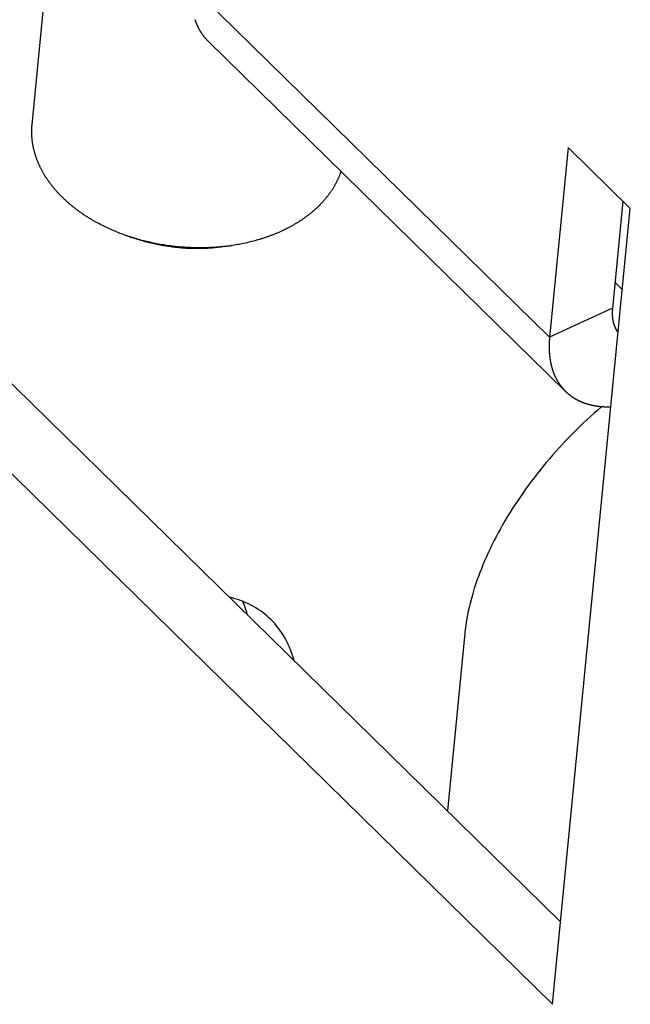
# Model space of a CAD drawing. Extents: x 0 to 594, y 0 to 420.
# Tile 50 of 110: x 522.11 to 523.28, y 115.89 to 117.77. Entities that reach past the tile are written whole.
import ezdxf

# ---------------------------------------------------------------- set-up
doc = ezdxf.new("R2010")
doc.units = 0
doc.header["$LTSCALE"] = 32.67
doc.layers.get('0').update_dxf_attribs({"linetype": 'CONTINUOUS'})
doc.layers.add('DATUM_AXIS', color=7, linetype='CONTINUOUS')

msp = doc.modelspace()

# ---------------------------------------------------------------- linework, layer by layer
at = {"color": 7, "linetype": 'CONTINUOUS'}
msp.add_line((522.9591, 116.6005), (522.9258, 116.2604), dxfattribs=at)
for points in [[(523.221, 117.034), (523.2203, 117.0334), (523.2132, 117.0273), (523.2062, 117.0211), (523.1992, 117.0149), (523.1923, 117.0085), (523.1855, 117.0021), (523.1787, 116.9956), (523.172, 116.9891), (523.1653, 116.9824), (523.1587, 116.9757), (523.1522, 116.9689), (523.1458, 116.9621), (523.1394, 116.9552), (523.1331, 116.9482), (523.1269, 116.9412), (523.1208, 116.9341), (523.1147, 116.9269), (523.1088, 116.9198), (523.1029, 116.9125), (523.0971, 116.9052), (523.0914, 116.8979), (523.0858, 116.8906), (523.0803, 116.8832), (523.075, 116.8757), (523.0697, 116.8683), (523.0645, 116.8608), (523.0594, 116.8532), (523.0544, 116.8457), (523.0495, 116.8381), (523.0448, 116.8305), (523.0401, 116.8229), (523.0356, 116.8153), (523.0312, 116.8077), (523.0269, 116.8), (523.0227, 116.7924), (523.0186, 116.7848), (523.0147, 116.7771), (523.0108, 116.7695), (523.0071, 116.7618), (523.0035, 116.7542), (523.0001, 116.7466), (522.9968, 116.739), (522.9936, 116.7314), (522.9905, 116.7238), (522.9876, 116.7163), (522.9848, 116.7087), (522.9821, 116.7012), (522.9796, 116.6938), (522.9771, 116.6863), (522.9749, 116.6789), (522.9727, 116.6716), (522.9708, 116.6642), (522.9689, 116.657), (522.9672, 116.6497), (522.9656, 116.6425), (522.9642, 116.6354), (522.9629, 116.6283), (522.9617, 116.6213), (522.9607, 116.6143), (522.9598, 116.6074), (522.9591, 116.6005)], [(522.588, 116.6266), (522.5844, 116.6299), (522.5805, 116.6334), (522.5765, 116.6367), (522.5724, 116.6399), (522.5681, 116.643), (522.5637, 116.646), (522.5592, 116.6488), (522.5546, 116.6515), (522.5499, 116.654), (522.5451, 116.6564), (522.5401, 116.6587), (522.5351, 116.6608), (522.5299, 116.6628), (522.5247, 116.6647), (522.5193, 116.6664), (522.5139, 116.668), (522.5085, 116.6694)], [(522.5432, 116.6354), (522.5418, 116.6405), (522.5401, 116.6459), (522.5383, 116.6513), (522.5363, 116.6565), (522.5344, 116.6611)], [(522.6323, 116.548), (522.6311, 116.5526), (522.6294, 116.558), (522.6276, 116.5634), (522.6257, 116.5686), (522.6236, 116.5737), (522.6214, 116.5787), (522.619, 116.5836), (522.6165, 116.5884), (522.6139, 116.5931), (522.6111, 116.5977), (522.6083, 116.6021), (522.6052, 116.6065), (522.6021, 116.6107), (522.5988, 116.6148), (522.5954, 116.6188), (522.5919, 116.6226), (522.588, 116.6266)]]:
    msp.add_lwpolyline(points, dxfattribs=at)
at = {"layer": 'DATUM_AXIS', "color": 7, "linetype": 'CONTINUOUS'}
for p, q in [((522.1314, 117.5729), (522.1822, 118.0923)), ((522.4433, 117.7738), (522.4431, 117.7744)), ((522.4435, 117.7733), (522.4433, 117.7738)), ((522.4437, 117.7727), (522.4435, 117.7733)), ((522.4438, 117.7722), (522.4437, 117.7727)), ((522.444, 117.7717), (522.4438, 117.7722)), ((522.4442, 117.7711), (522.444, 117.7717)), ((522.4444, 117.7706), (522.4442, 117.7711)), ((522.4446, 117.7701), (522.4444, 117.7706)), ((522.4448, 117.7696), (522.4446, 117.7701)), ((522.445, 117.769), (522.4448, 117.7696)), ((522.4452, 117.7685), (522.445, 117.769)), ((522.4454, 117.768), (522.4452, 117.7685)), ((522.4456, 117.7675), (522.4454, 117.768)), ((522.4458, 117.7669), (522.4456, 117.7675)), ((522.446, 117.7664), (522.4458, 117.7669)), ((522.4462, 117.7659), (522.446, 117.7664)), ((522.4464, 117.7654), (522.4462, 117.7659)), ((522.4466, 117.7649), (522.4464, 117.7654)), ((522.4468, 117.7644), (522.4466, 117.7649)), ((522.447, 117.7639), (522.4468, 117.7644)), ((522.4473, 117.7634), (522.447, 117.7639)), ((522.4475, 117.7629), (522.4473, 117.7634)), ((522.4481, 117.7616), (522.4478, 117.7621)), ((522.4483, 117.7611), (522.4481, 117.7616)), ((522.4485, 117.7606), (522.4483, 117.7611)), ((522.4487, 117.7601), (522.4485, 117.7606)), ((522.449, 117.7596), (522.4487, 117.7601)), ((522.4492, 117.7592), (522.449, 117.7596)), ((522.4495, 117.7587), (522.4492, 117.7592)), ((522.4497, 117.7582), (522.4495, 117.7587)), ((522.45, 117.7577), (522.4497, 117.7582)), ((522.4502, 117.7572), (522.45, 117.7577)), ((522.4505, 117.7567), (522.4502, 117.7572)), ((522.4507, 117.7563), (522.4505, 117.7567)), ((522.451, 117.7558), (522.4507, 117.7563)), ((522.4512, 117.7553), (522.451, 117.7558)), ((522.4515, 117.7548), (522.4512, 117.7553)), ((522.4517, 117.7544), (522.4515, 117.7548)), ((522.452, 117.7539), (522.4517, 117.7544)), ((522.4523, 117.7534), (522.452, 117.7539)), ((522.4525, 117.753), (522.4523, 117.7534)), ((522.4528, 117.7525), (522.4525, 117.753)), ((522.4531, 117.752), (522.4528, 117.7525)), ((522.4534, 117.7516), (522.4531, 117.752)), ((522.4536, 117.7511), (522.4534, 117.7516)), ((522.4539, 117.7507), (522.4536, 117.7511)), ((522.4542, 117.7502), (522.4539, 117.7507)), ((522.4545, 117.7498), (522.4542, 117.7502)), ((522.4548, 117.7493), (522.4545, 117.7498)), ((522.4551, 117.7489), (522.4548, 117.7493)), ((522.4553, 117.7484), (522.4551, 117.7489)), ((522.4556, 117.748), (522.4553, 117.7484)), ((522.4559, 117.7475), (522.4556, 117.748)), ((522.4562, 117.7471), (522.4559, 117.7475)), ((522.4565, 117.7466), (522.4562, 117.7471)), ((522.4568, 117.7462), (522.4565, 117.7466)), ((522.4571, 117.7458), (522.4568, 117.7462)), ((522.4574, 117.7453), (522.4571, 117.7458)), ((522.4578, 117.7449), (522.4574, 117.7453)), ((522.4581, 117.7445), (522.4578, 117.7449)), ((522.4584, 117.7441), (522.4581, 117.7445)), ((522.4587, 117.7436), (522.4584, 117.7441)), ((522.459, 117.7432), (522.4587, 117.7436)), ((522.4593, 117.7428), (522.459, 117.7432)), ((522.4596, 117.7424), (522.4593, 117.7428)), ((522.46, 117.742), (522.4596, 117.7424)), ((522.4603, 117.7415), (522.46, 117.742)), ((522.4606, 117.7411), (522.4603, 117.7415)), ((522.461, 117.7407), (522.4606, 117.7411)), ((522.4613, 117.7403), (522.461, 117.7407)), ((522.4616, 117.7399), (522.4613, 117.7403)), ((522.462, 117.7395), (522.4616, 117.7399)), ((522.4623, 117.7391), (522.462, 117.7395)), ((522.4626, 117.7387), (522.4623, 117.7391)), ((522.463, 117.7383), (522.4626, 117.7387)), ((522.4633, 117.7379), (522.463, 117.7383)), ((522.4637, 117.7375), (522.4633, 117.7379)), ((522.464, 117.7371), (522.4637, 117.7375)), ((522.4644, 117.7367), (522.464, 117.7371)), ((522.4647, 117.7364), (522.4644, 117.7367)), ((522.4651, 117.736), (522.4647, 117.7364)), ((522.4654, 117.7356), (522.4651, 117.736)), ((522.4658, 117.7352), (522.4654, 117.7356)), ((522.4662, 117.7348), (522.4658, 117.7352)), ((522.4665, 117.7345), (522.4662, 117.7348)), ((522.4669, 117.7341), (522.4665, 117.7345)), ((522.4673, 117.7337), (522.4669, 117.7341)), ((522.4676, 117.7333), (522.4673, 117.7337)), ((522.468, 117.733), (522.4676, 117.7333)), ((523.1515, 117.063), (522.468, 117.733)), ((521.6127, 117.5474), (523.142, 116.0485)), ((523.1565, 117.5295), (523.121, 117.1663)), ((523.2754, 117.413), (523.1565, 117.5295)), ((521.492, 117.4927), (523.1266, 115.8907)), ((523.2613, 117.4268), (523.2412, 117.2218)), ((523.1266, 115.8907), (523.2754, 117.413)), ((522.2658, 117.3804), (522.263, 117.3818)), ((522.2685, 117.379), (522.2658, 117.3804)), ((522.2713, 117.3777), (522.2685, 117.379)), ((522.2741, 117.3763), (522.2713, 117.3777)), ((522.2769, 117.375), (522.2741, 117.3763)), ((522.2797, 117.3737), (522.2769, 117.375)), ((522.2826, 117.3725), (522.2797, 117.3737)), ((522.2855, 117.3712), (522.2826, 117.3725)), ((522.2884, 117.37), (522.2855, 117.3712)), ((522.2913, 117.3688), (522.2884, 117.37)), ((522.2942, 117.3676), (522.2913, 117.3688)), ((522.2971, 117.3664), (522.2942, 117.3676)), ((522.3001, 117.3653), (522.2971, 117.3664)), ((522.303, 117.3641), (522.3001, 117.3653)), ((522.306, 117.363), (522.303, 117.3641)), ((522.309, 117.3619), (522.306, 117.363)), ((522.3231, 117.357), (522.309, 117.3619)), ((522.3135, 117.3604), (522.3105, 117.3614)), ((522.3166, 117.3593), (522.3135, 117.3604)), ((522.3196, 117.3583), (522.3166, 117.3593)), ((522.3227, 117.3573), (522.3196, 117.3583)), ((522.3258, 117.3564), (522.3227, 117.3573)), ((522.3254, 117.3562), (522.3231, 117.357)), ((522.3281, 117.3552), (522.3254, 117.3562)), ((522.3288, 117.3555), (522.3258, 117.3564)), ((522.3309, 117.3543), (522.3281, 117.3552)), ((522.3319, 117.3545), (522.3288, 117.3555)), ((522.3336, 117.3534), (522.3309, 117.3543)), ((522.3351, 117.3536), (522.3319, 117.3545)), ((522.3364, 117.3526), (522.3336, 117.3534)), ((522.3382, 117.3528), (522.3351, 117.3536)), ((522.3391, 117.3517), (522.3364, 117.3526)), ((522.3413, 117.3519), (522.3382, 117.3528)), ((522.3419, 117.3509), (522.3391, 117.3517)), ((522.3445, 117.3511), (522.3413, 117.3519)), ((522.3447, 117.3501), (522.3419, 117.3509)), ((522.3476, 117.3503), (522.3445, 117.3511)), ((522.3475, 117.3493), (522.3447, 117.3501)), ((522.3503, 117.3486), (522.3475, 117.3493)), ((522.3508, 117.3495), (522.3476, 117.3503)), ((522.3532, 117.3478), (522.3503, 117.3486)), ((522.354, 117.3488), (522.3508, 117.3495)), ((522.356, 117.3471), (522.3532, 117.3478)), ((522.3571, 117.3481), (522.354, 117.3488)), ((522.3603, 117.3474), (522.3571, 117.3481)), ((522.5426, 117.3474), (522.5395, 117.3467)), ((522.5456, 117.3481), (522.5426, 117.3474)), ((522.5486, 117.3488), (522.5456, 117.3481)), ((522.5516, 117.3496), (522.5486, 117.3488)), ((522.5546, 117.3504), (522.5516, 117.3496)), ((522.5576, 117.3512), (522.5546, 117.3504)), ((522.5606, 117.352), (522.5576, 117.3512)), ((522.3588, 117.3464), (522.356, 117.3471)), ((522.3617, 117.3457), (522.3588, 117.3464)), ((522.3635, 117.3467), (522.3603, 117.3474)), ((522.3646, 117.3451), (522.3617, 117.3457)), ((522.3667, 117.346), (522.3635, 117.3467)), ((522.3674, 117.3445), (522.3646, 117.3451)), ((522.37, 117.3454), (522.3667, 117.346)), ((522.3703, 117.3439), (522.3674, 117.3445)), ((522.3732, 117.3448), (522.37, 117.3454)), ((522.3732, 117.3433), (522.3703, 117.3439)), ((522.3764, 117.3442), (522.3732, 117.3448)), ((522.3761, 117.3427), (522.3732, 117.3433)), ((522.379, 117.3422), (522.3761, 117.3427)), ((522.3796, 117.3436), (522.3764, 117.3442)), ((522.3819, 117.3417), (522.379, 117.3422)), ((522.3829, 117.3431), (522.3796, 117.3436)), ((522.3848, 117.3412), (522.3819, 117.3417)), ((522.3861, 117.3426), (522.3829, 117.3431)), ((522.3877, 117.3407), (522.3848, 117.3412)), ((522.3894, 117.3421), (522.3861, 117.3426)), ((522.3906, 117.3402), (522.3877, 117.3407)), ((522.3927, 117.3416), (522.3894, 117.3421)), ((522.3935, 117.3398), (522.3906, 117.3402)), ((522.3959, 117.3412), (522.3927, 117.3416)), ((522.3965, 117.3394), (522.3935, 117.3398)), ((522.3992, 117.3408), (522.3959, 117.3412)), ((522.3994, 117.339), (522.3965, 117.3394)), ((522.4025, 117.3404), (522.3992, 117.3408)), ((522.4023, 117.3387), (522.3994, 117.339)), ((522.4053, 117.3383), (522.4023, 117.3387)), ((522.4057, 117.34), (522.4025, 117.3404)), ((522.4082, 117.338), (522.4053, 117.3383)), ((522.409, 117.3397), (522.4057, 117.34)), ((522.4112, 117.3377), (522.4082, 117.338)), ((522.4123, 117.3394), (522.409, 117.3397)), ((522.4141, 117.3375), (522.4112, 117.3377)), ((522.4156, 117.3391), (522.4123, 117.3394)), ((522.4171, 117.3372), (522.4141, 117.3375)), ((522.4189, 117.3388), (522.4156, 117.3391)), ((522.42, 117.337), (522.4171, 117.3372)), ((522.4221, 117.3386), (522.4189, 117.3388)), ((522.423, 117.3368), (522.42, 117.337)), ((522.4254, 117.3384), (522.4221, 117.3386)), ((522.4259, 117.3366), (522.423, 117.3368)), ((522.4287, 117.3382), (522.4254, 117.3384)), ((522.4289, 117.3365), (522.4259, 117.3366)), ((522.432, 117.338), (522.4287, 117.3382)), ((522.4318, 117.3364), (522.4289, 117.3365)), ((522.4348, 117.3363), (522.4318, 117.3364)), ((522.4353, 117.3379), (522.432, 117.338)), ((522.4377, 117.3362), (522.4348, 117.3363)), ((522.4386, 117.3377), (522.4353, 117.3379)), ((522.4407, 117.3361), (522.4377, 117.3362)), ((522.4419, 117.3376), (522.4386, 117.3377)), ((522.4436, 117.3361), (522.4407, 117.3361)), ((522.4451, 117.3376), (522.4419, 117.3376)), ((522.4466, 117.3361), (522.4436, 117.3361)), ((522.4484, 117.3375), (522.4451, 117.3376)), ((522.4495, 117.3361), (522.4466, 117.3361)), ((522.4517, 117.3375), (522.4484, 117.3375)), ((522.4525, 117.3361), (522.4495, 117.3361)), ((522.455, 117.3375), (522.4517, 117.3375)), ((522.4554, 117.3362), (522.4525, 117.3361)), ((522.4583, 117.3376), (522.455, 117.3375)), ((522.4583, 117.3363), (522.4554, 117.3362)), ((522.4615, 117.3376), (522.4583, 117.3376)), ((522.4612, 117.3364), (522.4583, 117.3363)), ((522.4642, 117.3365), (522.4612, 117.3364)), ((522.4648, 117.3377), (522.4615, 117.3376)), ((522.4671, 117.3366), (522.4642, 117.3365)), ((522.4681, 117.3378), (522.4648, 117.3377)), ((522.47, 117.3368), (522.4671, 117.3366)), ((522.4713, 117.3379), (522.4681, 117.3378)), ((522.4729, 117.337), (522.47, 117.3368)), ((522.4746, 117.3381), (522.4713, 117.3379)), ((522.4758, 117.3372), (522.4729, 117.337)), ((522.4778, 117.3383), (522.4746, 117.3381)), ((522.4787, 117.3375), (522.4758, 117.3372)), ((522.4811, 117.3385), (522.4778, 117.3383)), ((522.4816, 117.3377), (522.4787, 117.3375)), ((522.4843, 117.3387), (522.4811, 117.3385)), ((522.4845, 117.338), (522.4816, 117.3377)), ((522.4875, 117.339), (522.4843, 117.3387)), ((522.4874, 117.3383), (522.4845, 117.338)), ((522.4902, 117.3387), (522.4874, 117.3383)), ((522.4907, 117.3392), (522.4875, 117.339)), ((522.4931, 117.339), (522.4902, 117.3387)), ((522.494, 117.3395), (522.4907, 117.3392)), ((522.4959, 117.3394), (522.4931, 117.339)), ((522.4972, 117.3399), (522.494, 117.3395)), ((522.4987, 117.3398), (522.4959, 117.3394)), ((522.5004, 117.3402), (522.4972, 117.3399)), ((522.4987, 117.3398), (522.5147, 117.3421)), ((522.5036, 117.3406), (522.5004, 117.3402)), ((522.5067, 117.341), (522.5036, 117.3406)), ((522.5099, 117.3414), (522.5067, 117.341)), ((522.5125, 117.3418), (522.5099, 117.3414)), ((522.5178, 117.3426), (522.5147, 117.3421)), ((522.5209, 117.3431), (522.5178, 117.3426)), ((522.5241, 117.3437), (522.5209, 117.3431)), ((522.5272, 117.3442), (522.5241, 117.3437)), ((522.5303, 117.3448), (522.5272, 117.3442)), ((522.5334, 117.3454), (522.5303, 117.3448)), ((522.5364, 117.3461), (522.5334, 117.3454)), ((522.5395, 117.3467), (522.5364, 117.3461)), ((523.2409, 117.2158), (523.2408, 117.2153)), ((523.241, 117.2183), (523.2409, 117.2178)), ((523.2409, 117.2178), (523.2409, 117.2173)), ((523.2409, 117.2173), (523.2409, 117.2168)), ((523.2409, 117.2168), (523.2409, 117.2163)), ((523.2409, 117.2163), (523.2409, 117.2158)), ((523.2411, 117.2198), (523.241, 117.2193)), ((523.241, 117.2193), (523.241, 117.2188)), ((523.241, 117.2188), (523.241, 117.2183)), ((523.2412, 117.2213), (523.2411, 117.2208)), ((523.2411, 117.2208), (523.2411, 117.2203)), ((523.2411, 117.2203), (523.2411, 117.2198)), ((523.2412, 117.2218), (523.2412, 117.2213)), ((523.2408, 117.2153), (523.2408, 117.2148)), ((523.2408, 117.2148), (523.2408, 117.2143)), ((523.2408, 117.2143), (523.2408, 117.2138)), ((523.2408, 117.2138), (523.2408, 117.2133)), ((523.2408, 117.2133), (523.2408, 117.2128)), ((523.2408, 117.2128), (523.2408, 117.2123)), ((523.2408, 117.2123), (523.2408, 117.2119)), ((523.2408, 117.2119), (523.2408, 117.2114)), ((523.2408, 117.2114), (523.2408, 117.2109)), ((523.2408, 117.2109), (523.2408, 117.2104)), ((523.2408, 117.2104), (523.2409, 117.2099)), ((523.2409, 117.2099), (523.2409, 117.2095)), ((523.2409, 117.2095), (523.2409, 117.209)), ((523.2409, 117.209), (523.2409, 117.2085)), ((523.2409, 117.2085), (523.2409, 117.208)), ((523.2409, 117.208), (523.241, 117.2076)), ((523.241, 117.2076), (523.241, 117.2071)), ((523.241, 117.2071), (523.241, 117.2066)), ((523.241, 117.2066), (523.2411, 117.2061)), ((523.2411, 117.2061), (523.2411, 117.2057)), ((523.2411, 117.2057), (523.2411, 117.2052)), ((523.2411, 117.2052), (523.2412, 117.2048)), ((523.2412, 117.2048), (523.2412, 117.2043)), ((523.2412, 117.2043), (523.2413, 117.2038)), ((523.2413, 117.2038), (523.2413, 117.2034)), ((523.2413, 117.2034), (523.2414, 117.2029)), ((523.2414, 117.2029), (523.2415, 117.2025)), ((523.2415, 117.2025), (523.2415, 117.202)), ((523.2415, 117.202), (523.2416, 117.2016)), ((523.2416, 117.2016), (523.2416, 117.2011)), ((523.2416, 117.2011), (523.2417, 117.2007)), ((523.2417, 117.2007), (523.2418, 117.2002)), ((523.2418, 117.2002), (523.2419, 117.1998)), ((523.2419, 117.1998), (523.2419, 117.1993)), ((523.2419, 117.1993), (523.242, 117.1989)), ((523.242, 117.1989), (523.2421, 117.1986)), ((523.2421, 117.1986), (523.2421, 117.1983)), ((523.2421, 117.1983), (523.2422, 117.198)), ((523.2422, 117.198), (523.2422, 117.1977)), ((523.2422, 117.1977), (523.2423, 117.1974)), ((523.2423, 117.1974), (523.2424, 117.1971)), ((523.2424, 117.1971), (523.2424, 117.1968)), ((523.2424, 117.1968), (523.2425, 117.1966)), ((523.2425, 117.1966), (523.2425, 117.1963)), ((523.2425, 117.1963), (523.2426, 117.196)), ((523.2426, 117.196), (523.2427, 117.1957)), ((523.2427, 117.1957), (523.2427, 117.1954)), ((523.2427, 117.1954), (523.2428, 117.1951)), ((523.2428, 117.1951), (523.2429, 117.1948)), ((523.2429, 117.1948), (523.2429, 117.1946)), ((523.2429, 117.1946), (523.243, 117.1943)), ((523.243, 117.1943), (523.2431, 117.194)), ((523.2431, 117.194), (523.2432, 117.1937)), ((523.2432, 117.1937), (523.2432, 117.1934)), ((523.2432, 117.1934), (523.2433, 117.1932)), ((523.2433, 117.1932), (523.2434, 117.1929)), ((523.2434, 117.1929), (523.2435, 117.1926)), ((523.2435, 117.1926), (523.2436, 117.1923)), ((523.2436, 117.1923), (523.2436, 117.1921)), ((523.2436, 117.1921), (523.2437, 117.1918)), ((523.2437, 117.1918), (523.2438, 117.1915)), ((523.2438, 117.1915), (523.2439, 117.1912)), ((523.2439, 117.1912), (523.244, 117.191)), ((523.244, 117.191), (523.2441, 117.1907)), ((523.2441, 117.1907), (523.2441, 117.1904)), ((523.2441, 117.1904), (523.2442, 117.1902)), ((523.2442, 117.1902), (523.2443, 117.1899)), ((523.2443, 117.1899), (523.2444, 117.1896)), ((523.2444, 117.1896), (523.2445, 117.1894)), ((523.2445, 117.1894), (523.2446, 117.1891)), ((523.2446, 117.1891), (523.2447, 117.1888)), ((523.2447, 117.1888), (523.2448, 117.1886)), ((523.2448, 117.1886), (523.2449, 117.1883)), ((523.2449, 117.1883), (523.245, 117.188)), ((523.245, 117.188), (523.2451, 117.1878)), ((523.2451, 117.1878), (523.2452, 117.1875)), ((523.2452, 117.1875), (523.2453, 117.1873)), ((523.2453, 117.1873), (523.2454, 117.187)), ((523.2454, 117.187), (523.2455, 117.1868)), ((523.2455, 117.1868), (523.2456, 117.1865)), ((523.2456, 117.1865), (523.2457, 117.1862)), ((523.2457, 117.1862), (523.2458, 117.186)), ((523.2458, 117.186), (523.2459, 117.1857)), ((523.2459, 117.1857), (523.246, 117.1855)), ((523.246, 117.1855), (523.2461, 117.1852)), ((523.2461, 117.1852), (523.2463, 117.185)), ((523.2463, 117.185), (523.2464, 117.1847)), ((523.2464, 117.1847), (523.2465, 117.1845)), ((523.2465, 117.1845), (523.2466, 117.1842)), ((523.2466, 117.1842), (523.2467, 117.184)), ((523.2467, 117.184), (523.2468, 117.1837)), ((523.2468, 117.1837), (523.247, 117.1835)), ((523.247, 117.1835), (523.2471, 117.1833)), ((523.2471, 117.1833), (523.2472, 117.183)), ((523.2472, 117.183), (523.2473, 117.1828)), ((523.2473, 117.1828), (523.2474, 117.1825)), ((523.2474, 117.1825), (523.2476, 117.1823)), ((523.2476, 117.1823), (523.2477, 117.182)), ((523.2477, 117.182), (523.2478, 117.1818)), ((523.2478, 117.1818), (523.2479, 117.1816)), ((523.2479, 117.1816), (523.2481, 117.1813)), ((523.2481, 117.1813), (523.2482, 117.1811)), ((523.2482, 117.1811), (523.2483, 117.1809)), ((523.2483, 117.1809), (523.2485, 117.1806)), ((523.2485, 117.1806), (523.2486, 117.1804)), ((523.2486, 117.1804), (523.2487, 117.1802)), ((523.2487, 117.1802), (523.2489, 117.1799)), ((523.2489, 117.1799), (523.249, 117.1797)), ((523.249, 117.1797), (523.2491, 117.1795)), ((523.2491, 117.1795), (523.2493, 117.1792)), ((523.2493, 117.1792), (523.2494, 117.179)), ((523.2494, 117.179), (523.2496, 117.1788)), ((523.2496, 117.1788), (523.2497, 117.1786)), ((523.2497, 117.1786), (523.2499, 117.1783)), ((523.2499, 117.1783), (523.25, 117.1781)), ((523.25, 117.1781), (523.2501, 117.1779)), ((523.2501, 117.1779), (523.2503, 117.1777)), ((523.1205, 117.1592), (523.1204, 117.1582)), ((523.1206, 117.1612), (523.1205, 117.1602)), ((523.1205, 117.1602), (523.1205, 117.1592)), ((523.1207, 117.1622), (523.1206, 117.1612)), ((523.1208, 117.1633), (523.1207, 117.1622)), ((523.1209, 117.1653), (523.1208, 117.1643)), ((523.1208, 117.1643), (523.1208, 117.1633)), ((523.121, 117.1663), (523.1209, 117.1653)), ((523.2503, 117.1777), (523.2504, 117.1775)), ((523.2504, 117.1775), (523.2506, 117.1772)), ((523.2506, 117.1772), (523.2507, 117.177)), ((523.2507, 117.177), (523.2509, 117.1768)), ((523.2509, 117.1768), (523.251, 117.1766)), ((523.251, 117.1766), (523.2512, 117.1764)), ((523.2512, 117.1764), (523.2513, 117.1762)), ((523.2513, 117.1762), (523.2515, 117.1759)), ((523.2515, 117.1759), (523.2517, 117.1757)), ((523.2517, 117.1757), (523.2518, 117.1755)), ((523.2518, 117.1755), (523.252, 117.1753)), ((523.252, 117.1753), (523.2521, 117.1751)), ((523.1203, 117.1542), (523.1202, 117.1532)), ((523.1202, 117.1532), (523.1202, 117.1522)), ((523.1202, 117.1522), (523.1202, 117.1513)), ((523.1202, 117.1513), (523.1202, 117.1503)), ((523.1202, 117.1503), (523.1202, 117.1493)), ((523.1202, 117.1493), (523.1202, 117.1483)), ((523.1202, 117.1483), (523.1202, 117.1473)), ((523.1202, 117.1473), (523.1202, 117.1464)), ((523.1202, 117.1464), (523.1202, 117.1454)), ((523.1202, 117.1454), (523.1202, 117.1444)), ((523.1202, 117.1444), (523.1202, 117.1435)), ((523.1202, 117.1435), (523.1203, 117.1425)), ((523.1204, 117.1572), (523.1203, 117.1562)), ((523.1203, 117.1562), (523.1203, 117.1552)), ((523.1203, 117.1552), (523.1203, 117.1542)), ((523.1203, 117.1425), (523.1203, 117.1415)), ((523.1203, 117.1415), (523.1203, 117.1406)), ((523.1203, 117.1406), (523.1204, 117.1396)), ((523.1204, 117.1582), (523.1204, 117.1572)), ((523.1204, 117.1396), (523.1204, 117.1387)), ((523.1204, 117.1387), (523.1205, 117.1377)), ((523.1205, 117.1377), (523.1205, 117.1368)), ((523.1205, 117.1368), (523.1206, 117.1359)), ((523.1206, 117.1359), (523.1207, 117.1349)), ((523.1207, 117.1349), (523.1208, 117.134)), ((523.1208, 117.134), (523.1208, 117.1331)), ((523.1208, 117.1331), (523.1209, 117.1321)), ((523.1209, 117.1321), (523.121, 117.1312)), ((523.121, 117.1312), (523.1211, 117.1303)), ((523.1211, 117.1303), (523.1212, 117.1294)), ((523.1212, 117.1294), (523.1213, 117.1285)), ((523.1215, 117.1273), (523.1216, 117.1263)), ((523.1216, 117.1263), (523.1217, 117.1254)), ((523.1217, 117.1254), (523.1219, 117.1245)), ((523.1219, 117.1245), (523.122, 117.1237)), ((523.122, 117.1237), (523.1222, 117.1228)), ((523.1222, 117.1228), (523.1223, 117.1219)), ((523.1223, 117.1219), (523.1225, 117.121)), ((523.1225, 117.121), (523.1226, 117.1201)), ((523.1226, 117.1201), (523.1227, 117.1195)), ((523.1227, 117.1195), (523.1228, 117.1189)), ((523.1228, 117.1189), (523.123, 117.1184)), ((523.123, 117.1184), (523.1231, 117.1178)), ((523.1231, 117.1178), (523.1232, 117.1172)), ((523.1232, 117.1172), (523.1233, 117.1166)), ((523.1233, 117.1166), (523.1234, 117.116)), ((523.1234, 117.116), (523.1236, 117.1155)), ((523.1236, 117.1155), (523.1237, 117.1149)), ((523.1237, 117.1149), (523.1238, 117.1143)), ((523.1238, 117.1143), (523.124, 117.1138)), ((523.124, 117.1138), (523.1241, 117.1132)), ((523.1241, 117.1132), (523.1242, 117.1126)), ((523.1242, 117.1126), (523.1244, 117.1121)), ((523.1244, 117.1121), (523.1245, 117.1115)), ((523.1245, 117.1115), (523.1247, 117.1109)), ((523.1247, 117.1109), (523.1248, 117.1104)), ((523.1248, 117.1104), (523.1249, 117.1098)), ((523.1249, 117.1098), (523.1251, 117.1093)), ((523.1251, 117.1093), (523.1253, 117.1087)), ((523.1253, 117.1087), (523.1254, 117.1082)), ((523.1254, 117.1082), (523.1256, 117.1076)), ((523.1256, 117.1076), (523.1257, 117.1071)), ((523.1257, 117.1071), (523.1259, 117.1065)), ((523.1259, 117.1065), (523.1261, 117.106)), ((523.1261, 117.106), (523.1262, 117.1054)), ((523.1262, 117.1054), (523.1264, 117.1049)), ((523.1264, 117.1049), (523.1266, 117.1043)), ((523.1266, 117.1043), (523.1267, 117.1038)), ((523.1267, 117.1038), (523.1269, 117.1033)), ((523.1269, 117.1033), (523.1271, 117.1027)), ((523.1271, 117.1027), (523.1273, 117.1022)), ((523.1273, 117.1022), (523.1275, 117.1017)), ((523.1275, 117.1017), (523.1277, 117.1011)), ((523.1277, 117.1011), (523.1278, 117.1006)), ((523.1278, 117.1006), (523.128, 117.1001)), ((523.128, 117.1001), (523.1282, 117.0995)), ((523.1282, 117.0995), (523.1284, 117.099)), ((523.1284, 117.099), (523.1286, 117.0985)), ((523.1286, 117.0985), (523.1288, 117.098)), ((523.1288, 117.098), (523.129, 117.0975)), ((523.129, 117.0975), (523.1292, 117.0969)), ((523.1292, 117.0969), (523.1294, 117.0964)), ((523.1294, 117.0964), (523.1296, 117.0959)), ((523.1296, 117.0959), (523.1299, 117.0954)), ((523.1299, 117.0954), (523.1301, 117.0949)), ((523.1301, 117.0949), (523.1303, 117.0944)), ((523.1303, 117.0944), (523.1305, 117.0939)), ((523.1305, 117.0939), (523.1307, 117.0934)), ((523.1307, 117.0934), (523.1309, 117.0929)), ((523.1309, 117.0929), (523.1312, 117.0924)), ((523.1312, 117.0924), (523.1314, 117.0919)), ((523.1314, 117.0919), (523.1316, 117.0914)), ((523.1316, 117.0914), (523.1319, 117.0909)), ((523.1319, 117.0909), (523.1321, 117.0904)), ((523.1321, 117.0904), (523.1323, 117.0899)), ((523.1323, 117.0899), (523.1326, 117.0894)), ((523.1326, 117.0894), (523.1328, 117.0889)), ((523.1328, 117.0889), (523.1331, 117.0884)), ((523.1331, 117.0884), (523.1333, 117.0879)), ((523.1333, 117.0879), (523.1336, 117.0875)), ((523.1336, 117.0875), (523.1338, 117.087)), ((523.1338, 117.087), (523.1341, 117.0865)), ((523.1341, 117.0865), (523.1343, 117.086)), ((523.1343, 117.086), (523.1346, 117.0856)), ((523.1346, 117.0856), (523.1348, 117.0851)), ((523.1348, 117.0851), (523.1351, 117.0846)), ((523.1351, 117.0846), (523.1354, 117.0841)), ((523.1354, 117.0841), (523.1356, 117.0837)), ((523.1356, 117.0837), (523.1359, 117.0832)), ((523.1359, 117.0832), (523.1362, 117.0827)), ((523.1362, 117.0827), (523.1364, 117.0823)), ((523.1364, 117.0823), (523.1367, 117.0818)), ((523.1367, 117.0818), (523.137, 117.0814)), ((523.137, 117.0814), (523.1373, 117.0809)), ((523.1373, 117.0809), (523.1375, 117.0805)), ((523.1375, 117.0805), (523.1378, 117.08)), ((523.1378, 117.08), (523.1381, 117.0796)), ((523.1381, 117.0796), (523.1384, 117.0791)), ((523.1384, 117.0791), (523.1387, 117.0787)), ((523.1387, 117.0787), (523.139, 117.0782)), ((523.139, 117.0782), (523.1393, 117.0778)), ((523.1393, 117.0778), (523.1396, 117.0773)), ((523.1396, 117.0773), (523.1399, 117.0769)), ((523.1399, 117.0769), (523.1402, 117.0765)), ((523.1402, 117.0765), (523.1405, 117.076)), ((523.1405, 117.076), (523.1408, 117.0756)), ((523.1408, 117.0756), (523.1411, 117.0752)), ((523.1411, 117.0752), (523.1414, 117.0747)), ((523.1414, 117.0747), (523.1417, 117.0743)), ((523.1417, 117.0743), (523.142, 117.0739)), ((523.142, 117.0739), (523.1424, 117.0735)), ((523.1424, 117.0735), (523.1427, 117.073)), ((523.1427, 117.073), (523.143, 117.0726)), ((523.143, 117.0726), (523.1433, 117.0722)), ((523.1433, 117.0722), (523.1436, 117.0718)), ((523.1436, 117.0718), (523.144, 117.0714)), ((523.144, 117.0714), (523.1443, 117.071)), ((523.1443, 117.071), (523.1446, 117.0706)), ((523.1446, 117.0706), (523.145, 117.0702)), ((523.145, 117.0702), (523.1453, 117.0698)), ((523.1453, 117.0698), (523.1456, 117.0694)), ((523.1456, 117.0694), (523.146, 117.069)), ((523.146, 117.069), (523.1463, 117.0686)), ((523.1463, 117.0686), (523.1467, 117.0682)), ((523.1467, 117.0682), (523.147, 117.0678)), ((523.147, 117.0678), (523.1474, 117.0674)), ((523.1474, 117.0674), (523.1477, 117.067)), ((523.1477, 117.067), (523.1481, 117.0666)), ((523.1481, 117.0666), (523.1484, 117.0662)), ((523.1484, 117.0662), (523.1488, 117.0658)), ((523.1488, 117.0658), (523.1491, 117.0655)), ((523.1491, 117.0655), (523.1495, 117.0651)), ((523.1495, 117.0651), (523.1499, 117.0647)), ((523.1499, 117.0647), (523.1502, 117.0643)), ((523.1502, 117.0643), (523.1506, 117.064)), ((523.1513, 117.0632), (523.1515, 117.0631)), ((523.1515, 117.063), (523.1519, 117.0627)), ((523.1519, 117.0627), (523.1523, 117.0623)), ((523.1523, 117.0623), (523.1527, 117.0619)), ((523.1527, 117.0619), (523.153, 117.0616)), ((523.153, 117.0616), (523.1534, 117.0612)), ((523.1534, 117.0612), (523.1538, 117.0609)), ((523.1538, 117.0609), (523.1542, 117.0605)), ((523.1542, 117.0605), (523.1546, 117.0602)), ((523.1546, 117.0602), (523.155, 117.0598)), ((523.155, 117.0598), (523.1554, 117.0595)), ((523.1554, 117.0595), (523.1558, 117.0591)), ((523.1558, 117.0591), (523.1562, 117.0588)), ((523.1562, 117.0588), (523.1566, 117.0585)), ((523.1566, 117.0585), (523.157, 117.0581)), ((523.157, 117.0581), (523.1574, 117.0578)), ((523.1574, 117.0578), (523.1578, 117.0575)), ((523.1578, 117.0575), (523.1582, 117.0571)), ((523.1582, 117.0571), (523.1586, 117.0568)), ((523.1586, 117.0568), (523.159, 117.0565)), ((523.159, 117.0565), (523.1594, 117.0561)), ((523.1594, 117.0561), (523.1598, 117.0558)), ((523.1598, 117.0558), (523.1602, 117.0555)), ((523.1602, 117.0555), (523.1607, 117.0552)), ((523.1607, 117.0552), (523.1611, 117.0549)), ((523.1611, 117.0549), (523.1615, 117.0546)), ((523.1615, 117.0546), (523.1619, 117.0543)), ((523.1619, 117.0543), (523.1624, 117.0539)), ((523.1624, 117.0539), (523.1628, 117.0536)), ((523.1628, 117.0536), (523.1632, 117.0533)), ((523.1632, 117.0533), (523.1637, 117.053)), ((523.1637, 117.053), (523.1641, 117.0527)), ((523.1641, 117.0527), (523.1645, 117.0524)), ((523.1645, 117.0524), (523.165, 117.0521)), ((523.165, 117.0521), (523.1654, 117.0518)), ((523.1654, 117.0518), (523.1659, 117.0516)), ((523.1665, 117.0511), (523.167, 117.0508)), ((523.167, 117.0508), (523.1674, 117.0506)), ((523.1674, 117.0506), (523.1679, 117.0503)), ((523.1679, 117.0503), (523.1683, 117.05)), ((523.1683, 117.05), (523.1688, 117.0497)), ((523.1688, 117.0497), (523.1692, 117.0494)), ((523.1692, 117.0494), (523.1697, 117.0492)), ((523.1697, 117.0492), (523.1702, 117.0489)), ((523.1702, 117.0489), (523.1706, 117.0486)), ((523.1706, 117.0486), (523.1711, 117.0484)), ((523.1711, 117.0484), (523.1716, 117.0481)), ((523.1716, 117.0481), (523.172, 117.0478)), ((523.172, 117.0478), (523.1725, 117.0476)), ((523.1725, 117.0476), (523.173, 117.0473)), ((523.173, 117.0473), (523.1735, 117.0471)), ((523.1735, 117.0471), (523.1739, 117.0468)), ((523.1739, 117.0468), (523.1744, 117.0466)), ((523.1744, 117.0466), (523.1749, 117.0463)), ((523.1749, 117.0463), (523.1754, 117.0461)), ((523.1754, 117.0461), (523.1759, 117.0458)), ((523.1759, 117.0458), (523.1763, 117.0456)), ((523.1763, 117.0456), (523.1768, 117.0454)), ((523.1768, 117.0454), (523.1773, 117.0451)), ((523.1773, 117.0451), (523.1778, 117.0449)), ((523.1778, 117.0449), (523.1783, 117.0447)), ((523.1783, 117.0447), (523.1788, 117.0444)), ((523.1788, 117.0444), (523.1793, 117.0442)), ((523.1793, 117.0442), (523.1798, 117.044)), ((523.1798, 117.044), (523.1803, 117.0438)), ((523.1803, 117.0438), (523.1808, 117.0435)), ((523.1808, 117.0435), (523.1813, 117.0433)), ((523.1813, 117.0433), (523.1818, 117.0431)), ((523.1818, 117.0431), (523.1823, 117.0429)), ((523.1823, 117.0429), (523.1828, 117.0427)), ((523.1828, 117.0427), (523.1833, 117.0425)), ((523.1833, 117.0425), (523.1839, 117.0423)), ((523.1839, 117.0423), (523.1844, 117.0421)), ((523.1844, 117.0421), (523.1849, 117.0419)), ((523.1849, 117.0419), (523.1854, 117.0417)), ((523.1854, 117.0417), (523.1859, 117.0415)), ((523.1859, 117.0415), (523.1864, 117.0413)), ((523.1864, 117.0413), (523.187, 117.0411)), ((523.187, 117.0411), (523.1875, 117.0409)), ((523.1875, 117.0409), (523.188, 117.0407)), ((523.188, 117.0407), (523.1885, 117.0405)), ((523.1885, 117.0405), (523.1891, 117.0404)), ((523.1891, 117.0404), (523.1896, 117.0402)), ((523.1896, 117.0402), (523.1901, 117.04)), ((523.1901, 117.04), (523.1907, 117.0398)), ((523.1907, 117.0398), (523.1912, 117.0396)), ((523.1912, 117.0396), (523.1918, 117.0395)), ((523.1918, 117.0395), (523.1923, 117.0393)), ((523.1931, 117.0391), (523.1936, 117.0389)), ((523.1936, 117.0389), (523.1942, 117.0387)), ((523.1942, 117.0387), (523.1947, 117.0386)), ((523.1947, 117.0386), (523.1953, 117.0384)), ((523.1953, 117.0384), (523.1958, 117.0383)), ((523.1958, 117.0383), (523.1964, 117.0381)), ((523.1964, 117.0381), (523.1969, 117.038)), ((523.1969, 117.038), (523.1975, 117.0378)), ((523.1975, 117.0378), (523.1981, 117.0377)), ((523.1981, 117.0377), (523.1986, 117.0376)), ((523.1986, 117.0376), (523.1992, 117.0374)), ((523.1992, 117.0374), (523.1997, 117.0373)), ((523.1997, 117.0373), (523.2003, 117.0371)), ((523.2003, 117.0371), (523.2009, 117.037)), ((523.2009, 117.037), (523.2014, 117.0369)), ((523.2014, 117.0369), (523.202, 117.0368)), ((523.202, 117.0368), (523.2026, 117.0366)), ((523.2026, 117.0366), (523.2032, 117.0365)), ((523.2032, 117.0365), (523.2037, 117.0364)), ((523.2037, 117.0364), (523.2043, 117.0363)), ((523.2043, 117.0363), (523.2049, 117.0362)), ((523.2049, 117.0362), (523.2055, 117.036)), ((523.2055, 117.036), (523.206, 117.0359)), ((523.206, 117.0359), (523.2066, 117.0358)), ((523.2066, 117.0358), (523.2072, 117.0357)), ((523.2072, 117.0357), (523.2078, 117.0356)), ((523.2078, 117.0356), (523.2084, 117.0355)), ((523.2084, 117.0355), (523.209, 117.0354)), ((523.209, 117.0354), (523.2095, 117.0353)), ((523.2095, 117.0353), (523.2104, 117.0352)), ((523.2104, 117.0352), (523.2113, 117.0351)), ((523.2113, 117.0351), (523.2122, 117.0349)), ((523.2122, 117.0349), (523.2131, 117.0348)), ((523.2131, 117.0348), (523.214, 117.0347)), ((523.214, 117.0347), (523.2149, 117.0346)), ((523.2149, 117.0346), (523.2158, 117.0345)), ((523.2158, 117.0345), (523.2167, 117.0344)), ((523.2167, 117.0344), (523.2176, 117.0343)), ((523.2176, 117.0343), (523.2185, 117.0342)), ((523.2185, 117.0342), (523.2195, 117.0341)), ((523.2195, 117.0341), (523.2204, 117.034)), ((523.2204, 117.034), (523.2213, 117.0339)), ((523.2213, 117.0339), (523.2222, 117.0339)), ((523.2222, 117.0339), (523.2232, 117.0338)), ((523.2232, 117.0338), (523.2241, 117.0338)), ((523.2241, 117.0338), (523.225, 117.0337)), ((523.225, 117.0337), (523.226, 117.0337)), ((523.226, 117.0337), (523.2269, 117.0336)), ((523.2269, 117.0336), (523.2279, 117.0336)), ((523.2279, 117.0336), (523.2288, 117.0336)), ((523.2288, 117.0336), (523.2298, 117.0335)), ((523.2298, 117.0335), (523.2307, 117.0335)), ((523.2307, 117.0335), (523.2317, 117.0335)), ((523.2317, 117.0335), (523.2327, 117.0335)), ((523.2327, 117.0335), (523.2336, 117.0335)), ((523.2336, 117.0335), (523.2346, 117.0335)), ((523.2346, 117.0335), (523.2356, 117.0335)), ((523.2356, 117.0335), (523.2365, 117.0335)), ((523.2365, 117.0335), (523.2375, 117.0335)), ((523.2375, 117.0335), (523.2383, 117.0335))]:
    msp.add_line(p, q, dxfattribs=at)
at = {"layer": 'DATUM_AXIS', "color": 9, "linetype": 'CONTINUOUS'}
for p, q in [((522.4377, 117.8368), (523.1211, 117.167)), ((523.2461, 117.2713), (523.2602, 117.2575)), ((523.2413, 117.2222), (523.1211, 117.167))]:
    msp.add_line(p, q, dxfattribs=at)
at = {"layer": 'DATUM_AXIS', "color": 7, "linetype": 'CONTINUOUS'}
for points in [[(522.4478, 117.7621), (522.4476, 117.7626), (522.4475, 117.7629)], [(522.1897, 117.4338), (522.1887, 117.4348), (522.1877, 117.4357), (522.1868, 117.4367), (522.1858, 117.4377), (522.1849, 117.4386), (522.1839, 117.4396), (522.183, 117.4406), (522.1821, 117.4416), (522.1812, 117.4426), (522.1803, 117.4436), (522.1794, 117.4446), (522.1785, 117.4456), (522.1776, 117.4466), (522.1767, 117.4476), (522.1758, 117.4486), (522.175, 117.4496), (522.1741, 117.4506), (522.1733, 117.4516), (522.1724, 117.4526), (522.1716, 117.4536), (522.1708, 117.4546), (522.17, 117.4557), (522.1691, 117.4567), (522.1683, 117.4577), (522.1676, 117.4588), (522.1668, 117.4598), (522.166, 117.4608), (522.1652, 117.4619), (522.1645, 117.4629), (522.1637, 117.464), (522.163, 117.465), (522.1622, 117.4661), (522.1615, 117.4671), (522.1608, 117.4682), (522.1601, 117.4692), (522.1594, 117.4703), (522.1587, 117.4713), (522.158, 117.4724), (522.1573, 117.4735), (522.1566, 117.4745), (522.156, 117.4756), (522.1553, 117.4767), (522.1547, 117.4778), (522.154, 117.4788), (522.1534, 117.4799), (522.1528, 117.481), (522.1521, 117.4821), (522.1515, 117.4831), (522.1509, 117.4842), (522.1504, 117.4853), (522.1498, 117.4864), (522.1492, 117.4875), (522.1486, 117.4886), (522.1481, 117.4897), (522.1475, 117.4908), (522.147, 117.4919), (522.1465, 117.493), (522.146, 117.4941), (522.1454, 117.4952), (522.1449, 117.4963), (522.1444, 117.4974), (522.144, 117.4985), (522.1435, 117.4996), (522.143, 117.5007), (522.1425, 117.5018), (522.1421, 117.5029), (522.1417, 117.504), (522.1412, 117.5052), (522.1408, 117.5063), (522.1404, 117.5074), (522.14, 117.5085), (522.1396, 117.5096), (522.1392, 117.5107), (522.1388, 117.5119), (522.1384, 117.513), (522.1381, 117.5141), (522.1377, 117.5152), (522.1374, 117.5164), (522.137, 117.5175), (522.1367, 117.5186), (522.1364, 117.5197), (522.1361, 117.5209), (522.1358, 117.522), (522.1355, 117.5231), (522.1352, 117.5243), (522.1349, 117.5254), (522.1346, 117.5265), (522.1344, 117.5276), (522.1341, 117.5288), (522.1339, 117.5299), (522.1337, 117.531), (522.1334, 117.5322), (522.1332, 117.5333), (522.133, 117.5344), (522.1328, 117.5356), (522.1326, 117.5367), (522.1325, 117.5378), (522.1323, 117.539), (522.1321, 117.5401), (522.132, 117.5412), (522.1318, 117.5424), (522.1317, 117.5435), (522.1316, 117.5447), (522.1315, 117.5458), (522.1314, 117.5469), (522.1313, 117.5481), (522.1312, 117.5492), (522.1311, 117.5503), (522.131, 117.5515), (522.131, 117.5526), (522.1309, 117.5537), (522.1309, 117.5549), (522.1308, 117.556), (522.1308, 117.5571), (522.1308, 117.5583), (522.1308, 117.5594), (522.1308, 117.5605), (522.1308, 117.5617), (522.1308, 117.5628), (522.1309, 117.5639), (522.1309, 117.565), (522.1309, 117.5662), (522.131, 117.5673), (522.1311, 117.5684), (522.1311, 117.5696), (522.1312, 117.5707), (522.1313, 117.5718), (522.1314, 117.5729)], [(522.722, 117.484), (522.7218, 117.4833), (522.7214, 117.4822), (522.7211, 117.4811), (522.7207, 117.4801), (522.7203, 117.479), (522.7199, 117.4779), (522.7195, 117.4768), (522.719, 117.4758), (522.7186, 117.4747), (522.7182, 117.4736), (522.7177, 117.4725), (522.7173, 117.4715), (522.7168, 117.4704), (522.7163, 117.4694), (522.7158, 117.4683), (522.7153, 117.4673), (522.7148, 117.4662), (522.7143, 117.4652), (522.7138, 117.4641), (522.7133, 117.4631), (522.7128, 117.462), (522.7122, 117.461), (522.7117, 117.4599), (522.7111, 117.4589), (522.7105, 117.4579), (522.71, 117.4568), (522.7094, 117.4558), (522.7088, 117.4548), (522.7082, 117.4538), (522.7076, 117.4527), (522.7069, 117.4517), (522.7063, 117.4507), (522.7057, 117.4497), (522.705, 117.4487), (522.7044, 117.4477), (522.7037, 117.4467), (522.7031, 117.4457), (522.7024, 117.4447), (522.7017, 117.4437), (522.701, 117.4427), (522.7003, 117.4417), (522.6996, 117.4407), (522.6989, 117.4398), (522.6981, 117.4388), (522.6974, 117.4378), (522.6967, 117.4368), (522.6959, 117.4359), (522.6952, 117.4349), (522.6944, 117.4339), (522.6936, 117.433), (522.6928, 117.432), (522.692, 117.4311), (522.6912, 117.4301), (522.6904, 117.4292), (522.6896, 117.4282), (522.6888, 117.4273), (522.688, 117.4264), (522.6871, 117.4254), (522.6863, 117.4245), (522.6854, 117.4236), (522.6846, 117.4227), (522.6837, 117.4218), (522.6828, 117.4208), (522.682, 117.4199), (522.6811, 117.419), (522.6802, 117.4181), (522.6793, 117.4172), (522.6783, 117.4163), (522.6774, 117.4154), (522.6765, 117.4146), (522.6756, 117.4137), (522.6746, 117.4128), (522.6737, 117.4119), (522.6727, 117.4111), (522.6717, 117.4102), (522.6708, 117.4093), (522.6698, 117.4085), (522.6688, 117.4076), (522.6678, 117.4068), (522.6668, 117.4059), (522.6658, 117.4051), (522.6648, 117.4042), (522.6638, 117.4034), (522.6627, 117.4026), (522.6617, 117.4017), (522.6606, 117.4009), (522.6596, 117.4001), (522.6585, 117.3993), (522.6575, 117.3985), (522.6564, 117.3977), (522.6553, 117.3969), (522.6542, 117.3961), (522.6531, 117.3953), (522.652, 117.3945), (522.6509, 117.3937), (522.6498, 117.393), (522.6487, 117.3922), (522.6476, 117.3914), (522.6465, 117.3907), (522.6453, 117.3899), (522.6442, 117.3892), (522.643, 117.3884), (522.6419, 117.3877), (522.6407, 117.3869), (522.6395, 117.3862), (522.6384, 117.3855), (522.6372, 117.3847), (522.636, 117.384), (522.6348, 117.3833), (522.6336, 117.3826), (522.6324, 117.3819), (522.6312, 117.3812), (522.6299, 117.3805), (522.6287, 117.3798), (522.6275, 117.3791), (522.6262, 117.3784), (522.625, 117.3778), (522.6238, 117.3771), (522.6225, 117.3764), (522.6212, 117.3758), (522.62, 117.3751), (522.6187, 117.3745), (522.6174, 117.3738), (522.6161, 117.3732), (522.6148, 117.3725), (522.6135, 117.3719), (522.6122, 117.3713), (522.6109, 117.3707), (522.6096, 117.3701), (522.6083, 117.3694), (522.607, 117.3688), (522.6057, 117.3682), (522.6043, 117.3676), (522.603, 117.3671), (522.6016, 117.3665), (522.6003, 117.3659), (522.5989, 117.3653), (522.5976, 117.3648), (522.5962, 117.3642), (522.5948, 117.3636), (522.5935, 117.3631), (522.5921, 117.3626), (522.5907, 117.362), (522.5893, 117.3615), (522.5879, 117.361), (522.5865, 117.3604), (522.5851, 117.3599), (522.5837, 117.3594), (522.5823, 117.3589), (522.5809, 117.3584), (522.5795, 117.3579), (522.578, 117.3574), (522.5766, 117.3569), (522.5752, 117.3565), (522.5737, 117.356), (522.5723, 117.3555), (522.5708, 117.3551), (522.5694, 117.3546), (522.5679, 117.3542), (522.5665, 117.3537), (522.565, 117.3533)], [(522.263, 117.3818), (522.2603, 117.3832), (522.259, 117.3839), (522.2576, 117.3846), (522.2563, 117.3854), (522.2549, 117.3861), (522.2536, 117.3868), (522.2523, 117.3876), (522.251, 117.3883), (522.2496, 117.3891), (522.2483, 117.3898), (522.247, 117.3906), (522.2457, 117.3913), (522.2444, 117.3921), (522.2432, 117.3929), (522.2419, 117.3936), (522.2406, 117.3944), (522.2393, 117.3952), (522.2381, 117.396), (522.2368, 117.3968), (522.2356, 117.3976), (522.2343, 117.3984), (522.2331, 117.3992), (522.2318, 117.4), (522.2306, 117.4008), (522.2294, 117.4016), (522.2282, 117.4025), (522.227, 117.4033), (522.2258, 117.4041), (522.2246, 117.405), (522.2234, 117.4058), (522.2222, 117.4066), (522.221, 117.4075), (522.2198, 117.4083), (522.2187, 117.4092), (522.2175, 117.4101), (522.2164, 117.4109), (522.2152, 117.4118), (522.2141, 117.4127), (522.2129, 117.4136), (522.2118, 117.4144), (522.2107, 117.4153), (522.2096, 117.4162), (522.2085, 117.4171), (522.2074, 117.418), (522.2063, 117.4189), (522.2052, 117.4198), (522.2041, 117.4207), (522.203, 117.4216), (522.202, 117.4225), (522.2009, 117.4235), (522.1998, 117.4244), (522.1988, 117.4253), (522.1978, 117.4262), (522.1967, 117.4272), (522.1957, 117.4281), (522.1947, 117.4291), (522.1937, 117.43), (522.1927, 117.4309), (522.1917, 117.4319), (522.1907, 117.4329), (522.1897, 117.4338)], [(522.565, 117.3533), (522.5621, 117.3524), (522.5606, 117.352)], [(523.1213, 117.1285), (523.1214, 117.1282), (523.1215, 117.1273)], [(523.1506, 117.064), (523.1508, 117.0638), (523.1512, 117.0634)], [(523.1659, 117.0516), (523.1661, 117.0514), (523.1665, 117.0511)], [(523.1923, 117.0393), (523.1926, 117.0392), (523.1931, 117.0391)]]:
    msp.add_lwpolyline(points, dxfattribs=at)

doc.saveas('drawing.dxf')
